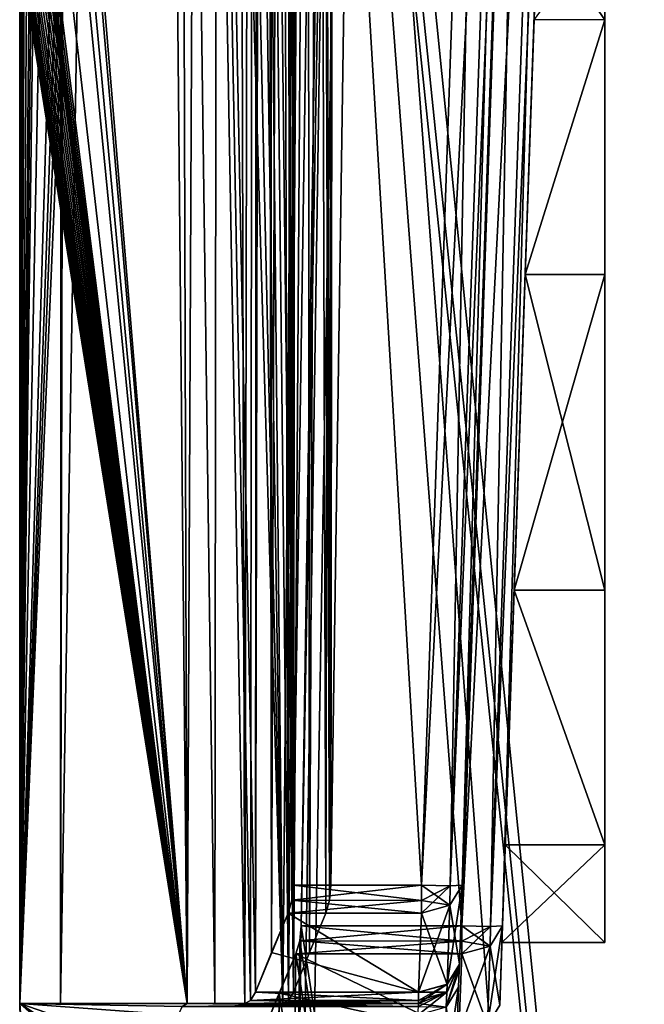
# Model space of a CAD drawing. Header units: millimetres. Extents: x -18.9 to 18.9, y -8.8 to 59.9.
# Tile 124 of 256: x -17.4 to -14.3, y 17.2 to 22. Entities that reach past the tile are written whole.
import ezdxf

# ---------------------------------------------------------------- set-up
doc = ezdxf.new("R2010")
doc.units = ezdxf.units.MM
doc.header["$LTSCALE"] = 52.148148
for name, color, linetype in [('1', 7, 'CONTINUOUS'), ('116', 7, 'CONTINUOUS'), ('117', 7, 'CONTINUOUS'), ('124', 7, 'CONTINUOUS'), ('125', 7, 'CONTINUOUS'), ('1295', 7, 'CONTINUOUS'), ('1300', 7, 'CONTINUOUS'), ('1301', 7, 'CONTINUOUS'), ('1332', 7, 'CONTINUOUS'), ('1334', 7, 'CONTINUOUS'), ('1335', 7, 'CONTINUOUS'), ('1349', 7, 'CONTINUOUS'), ('1350', 7, 'CONTINUOUS'), ('1516', 7, 'CONTINUOUS'), ('1517', 7, 'CONTINUOUS'), ('1521', 7, 'CONTINUOUS'), ('1522', 7, 'CONTINUOUS'), ('1540', 7, 'CONTINUOUS'), ('1541', 7, 'CONTINUOUS'), ('1550', 7, 'CONTINUOUS'), ('1559', 7, 'CONTINUOUS'), ('163', 7, 'CONTINUOUS'), ('164', 7, 'CONTINUOUS'), ('165', 7, 'CONTINUOUS'), ('166', 7, 'CONTINUOUS'), ('167', 7, 'CONTINUOUS'), ('169', 7, 'CONTINUOUS'), ('170', 7, 'CONTINUOUS'), ('171', 7, 'CONTINUOUS'), ('172', 7, 'CONTINUOUS'), ('173', 7, 'CONTINUOUS'), ('178', 7, 'CONTINUOUS'), ('179', 7, 'CONTINUOUS'), ('180', 7, 'CONTINUOUS'), ('181', 7, 'CONTINUOUS'), ('184', 7, 'CONTINUOUS'), ('185', 7, 'CONTINUOUS'), ('2502', 7, 'CONTINUOUS'), ('27', 7, 'CONTINUOUS'), ('274', 7, 'CONTINUOUS'), ('29', 7, 'CONTINUOUS'), ('31', 7, 'CONTINUOUS'), ('32', 7, 'CONTINUOUS'), ('37', 7, 'CONTINUOUS'), ('40', 7, 'CONTINUOUS'), ('831', 7, 'CONTINUOUS')]:
    doc.layers.add(name, color=color, linetype=linetype)

msp = doc.modelspace()

# ---------------------------------------------------------------- linework, layer by layer
at = {"layer": '1', "color": 7, "linetype": 'CONTINUOUS'}
for points in [[(-16.4003, 56.3031, -5.813), (-16.5793, 17.2, -5.2808), (-16.6965, 56.0375, -4.8977), (-16.4003, 56.3031, -5.813)], [(-16.443, 17.2, -5.6911), (-16.5793, 17.2, -5.2808), (-16.4003, 56.3031, -5.813), (-16.443, 17.2, -5.6911)], [(-16.2965, 17.2, -6.0979), (-16.443, 17.2, -5.6911), (-16.4003, 56.3031, -5.813), (-16.2965, 17.2, -6.0979)], [(-16.2226, 56.2872, -6.2918), (-16.2965, 17.2, -6.0979), (-16.4003, 56.3031, -5.813), (-16.2226, 56.2872, -6.2918)], [(-16.268, 17.2148, -6.1735), (-16.2965, 17.2, -6.0979), (-16.2226, 56.2872, -6.2918), (-16.268, 17.2148, -6.1735)], [(-16.2438, 17.2561, -6.2369), (-16.268, 17.2148, -6.1735), (-16.2226, 56.2872, -6.2918), (-16.2438, 17.2561, -6.2369)], [(-16.1651, 17.4504, -6.438), (-16.2438, 17.2561, -6.2369), (-16.2226, 56.2872, -6.2918), (-16.1651, 17.4504, -6.438)], [(-16.0312, 56.1695, -6.7646), (-16.1651, 17.4504, -6.438), (-16.2226, 56.2872, -6.2918), (-16.0312, 56.1695, -6.7646)], [(-16.084, 17.6436, -6.6381), (-16.1651, 17.4504, -6.438), (-16.0312, 56.1695, -6.7646), (-16.084, 17.6436, -6.6381)], [(-16.0657, 17.7069, -6.6822), (-16.084, 17.6436, -6.6381), (-16.0312, 56.1695, -6.7646), (-16.0657, 17.7069, -6.6822)], [(-16.0587, 17.7805, -6.699), (-16.0657, 17.7069, -6.6822), (-16.0312, 56.1695, -6.7646), (-16.0587, 17.7805, -6.699)], [(-15.9328, 26.207, -6.9933), (-16.0587, 17.7805, -6.699), (-16.0312, 56.1695, -6.7646), (-15.9328, 26.207, -6.9933)], [(-16.5793, 17.2, -5.2808), (-17.176, 22.4, -2.7829), (-16.6965, 56.0375, -4.8977), (-16.5793, 17.2, -5.2808)], [(-17.176, 24.4, 2.7829), (-16.5793, 17.2, 5.2808), (-16.9012, 50.9844, 4.1362), (-17.176, 24.4, 2.7829)], [(-16.268, 17.2148, 6.1735), (-16.2438, 17.2561, 6.2369), (-16.9012, 50.9844, 4.1362), (-16.268, 17.2148, 6.1735)], [(-16.9012, 50.9844, 4.1362), (-16.2438, 17.2561, 6.2369), (-16.1781, 49.715, 6.4055), (-16.9012, 50.9844, 4.1362)], [(-16.2965, 17.2, 6.0979), (-16.268, 17.2148, 6.1735), (-16.9012, 50.9844, 4.1362), (-16.2965, 17.2, 6.0979)], [(-16.443, 17.2, 5.6911), (-16.2965, 17.2, 6.0979), (-16.9012, 50.9844, 4.1362), (-16.443, 17.2, 5.6911)], [(-16.5793, 17.2, 5.2808), (-16.443, 17.2, 5.6911), (-16.9012, 50.9844, 4.1362), (-16.5793, 17.2, 5.2808)], [(-16.2438, 17.2561, 6.2369), (-16.1651, 17.4505, 6.4381), (-16.1781, 49.715, 6.4055), (-16.2438, 17.2561, 6.2369)], [(-16.0587, 17.7805, 6.699), (-15.9328, 26.207, 6.9933), (-16.1781, 49.715, 6.4055), (-16.0587, 17.7805, 6.699)], [(-16.0658, 17.7069, 6.6822), (-16.0587, 17.7805, 6.699), (-16.1781, 49.715, 6.4055), (-16.0658, 17.7069, 6.6822)], [(-16.084, 17.6436, 6.6381), (-16.0658, 17.7069, 6.6822), (-16.1781, 49.715, 6.4055), (-16.084, 17.6436, 6.6381)], [(-16.1651, 17.4505, 6.4381), (-16.084, 17.6436, 6.6381), (-16.1781, 49.715, 6.4055), (-16.1651, 17.4505, 6.4381)], [(-17.3523, 24.4, -1.2871), (-17.3523, 22.4, -1.2871), (-17.4, 17.2, 0), (-17.3523, 24.4, -1.2871)], [(-17.3742, 23.2089, -0.9468), (-17.3523, 24.4, -1.2871), (-17.4, 17.2, 0), (-17.3742, 23.2089, -0.9468)], [(-17.176, 24.4, 2.7829), (-17.176, 24.1759, 2.7829), (-16.5793, 17.2, 5.2808), (-17.176, 24.4, 2.7829)], [(-17.2642, 24.1759, 2.1695), (-17.2642, 22.4, 2.1695), (-16.5793, 17.2, 5.2808), (-17.2642, 24.1759, 2.1695)], [(-17.2228, 24.1759, 2.4766), (-17.2642, 24.1759, 2.1695), (-16.5793, 17.2, 5.2808), (-17.2228, 24.1759, 2.4766)], [(-17.176, 24.1759, 2.7829), (-17.2228, 24.1759, 2.4766), (-16.5793, 17.2, 5.2808), (-17.176, 24.1759, 2.7829)], [(-17.3645, 23.4, 1.1106), (-17.3648, 23.3, 1.1058), (-16.5793, 17.2, 5.2808), (-17.3645, 23.4, 1.1106)], [(-17.2956, 22.4, 1.9034), (-17.3645, 23.4, 1.1106), (-16.5793, 17.2, 5.2808), (-17.2956, 22.4, 1.9034)], [(-17.217, 23.2908, -2.5168), (-17.217, 22.4, -2.5168), (-17.4, 17.2, 0), (-17.217, 23.2908, -2.5168)], [(-17.2805, 23.2908, -2.0358), (-17.217, 23.2908, -2.5168), (-17.4, 17.2, 0), (-17.2805, 23.2908, -2.0358)], [(-17.3305, 22.4, -1.5532), (-17.2805, 23.2908, -2.0358), (-17.4, 17.2, 0), (-17.3305, 22.4, -1.5532)], [(-17.3648, 23.3, 1.1058), (-17.3656, 23.204, 1.094), (-16.5793, 17.2, 5.2808), (-17.3648, 23.3, 1.1058)], [(-17.3753, 23.1142, -0.9272), (-17.3742, 23.2089, -0.9468), (-17.4, 17.2, 0), (-17.3753, 23.1142, -0.9272)], [(-17.3656, 23.204, 1.094), (-17.3668, 23.1121, 1.0752), (-16.5793, 17.2, 5.2808), (-17.3656, 23.204, 1.094)], [(-17.3767, 23.0226, -0.8998), (-17.3753, 23.1142, -0.9272), (-17.4, 17.2, 0), (-17.3767, 23.0226, -0.8998)], [(-17.3668, 23.1121, 1.0752), (-17.3683, 23.0242, 1.0491), (-16.5793, 17.2, 5.2808), (-17.3668, 23.1121, 1.0752)], [(-17.3785, 22.9342, -0.8646), (-17.3767, 23.0226, -0.8998), (-17.4, 17.2, 0), (-17.3785, 22.9342, -0.8646)], [(-17.3683, 23.0242, 1.0491), (-17.3703, 22.9405, 1.016), (-16.5793, 17.2, 5.2808), (-17.3683, 23.0242, 1.0491)], [(-17.3802, 22.8638, -0.8297), (-17.3785, 22.9342, -0.8646), (-17.4, 17.2, 0), (-17.3802, 22.8638, -0.8297)], [(-17.3703, 22.9405, 1.016), (-17.3726, 22.861, 0.9765), (-16.5793, 17.2, 5.2808), (-17.3703, 22.9405, 1.016)], [(-17.3821, 22.796, -0.789), (-17.3802, 22.8638, -0.8297), (-17.4, 17.2, 0), (-17.3821, 22.796, -0.789)], [(-17.3726, 22.861, 0.9765), (-17.3751, 22.7854, 0.9303), (-16.5793, 17.2, 5.2808), (-17.3726, 22.861, 0.9765)], [(-17.3842, 22.7304, -0.7424), (-17.3821, 22.796, -0.789), (-17.4, 17.2, 0), (-17.3842, 22.7304, -0.7424)], [(-17.3751, 22.7854, 0.9303), (-17.3779, 22.7141, 0.8775), (-16.5793, 17.2, 5.2808), (-17.3751, 22.7854, 0.9303)], [(-17.3864, 22.6674, -0.6888), (-17.3842, 22.7304, -0.7424), (-17.4, 17.2, 0), (-17.3864, 22.6674, -0.6888)], [(-17.3779, 22.7141, 0.8775), (-17.3807, 22.6486, 0.8194), (-16.5793, 17.2, 5.2808), (-17.3779, 22.7141, 0.8775)], [(-17.3887, 22.6066, -0.6274), (-17.3864, 22.6674, -0.6888), (-17.4, 17.2, 0), (-17.3887, 22.6066, -0.6274)], [(-17.3807, 22.6486, 0.8194), (-17.3836, 22.5893, 0.756), (-16.5793, 17.2, 5.2808), (-17.3807, 22.6486, 0.8194)], [(-17.3911, 22.5493, -0.5573), (-17.3887, 22.6066, -0.6274), (-17.4, 17.2, 0), (-17.3911, 22.5493, -0.5573)], [(-17.3836, 22.5893, 0.756), (-17.3864, 22.5359, 0.6873), (-16.5793, 17.2, 5.2808), (-17.3836, 22.5893, 0.756)], [(-17.3931, 22.5034, -0.4893), (-17.3911, 22.5493, -0.5573), (-17.4, 17.2, 0), (-17.3931, 22.5034, -0.4893)], [(-17.3951, 22.4613, -0.4141), (-17.3931, 22.5034, -0.4893), (-17.4, 17.2, 0), (-17.3951, 22.4613, -0.4141)], [(-17.3892, 22.489, 0.6137), (-17.3918, 22.4486, 0.5356), (-16.5793, 17.2, 5.2808), (-17.3892, 22.489, 0.6137)], [(-17.3864, 22.5359, 0.6873), (-17.3892, 22.489, 0.6137), (-16.5793, 17.2, 5.2808), (-17.3864, 22.5359, 0.6873)], [(-17.3969, 22.425, -0.3308), (-17.3951, 22.4613, -0.4141), (-17.4, 17.2, 0), (-17.3969, 22.425, -0.3308)], [(-17.3918, 22.4486, 0.5356), (-17.3941, 22.4147, 0.4528), (-16.5793, 17.2, 5.2808), (-17.3918, 22.4486, 0.5356)], [(-17.3983, 22.3942, -0.2397), (-17.3969, 22.425, -0.3308), (-17.4, 17.2, 0), (-17.3983, 22.3942, -0.2397)], [(-17.197, 22.4, -2.6499), (-17.176, 22.4, -2.7829), (-17.4, 17.2, 0), (-17.197, 22.4, -2.6499)], [(-17.4, 17.2, 0), (-17.176, 22.4, -2.7829), (-16.5793, 17.2, -5.2808), (-17.4, 17.2, 0)], [(-17.217, 22.4, -2.5168), (-17.197, 22.4, -2.6499), (-17.4, 17.2, 0), (-17.217, 22.4, -2.5168)], [(-17.3419, 22.4, -1.4202), (-17.3305, 22.4, -1.5532), (-17.4, 17.2, 0), (-17.3419, 22.4, -1.4202)], [(-17.3523, 22.4, -1.2871), (-17.3419, 22.4, -1.4202), (-17.4, 17.2, 0), (-17.3523, 22.4, -1.2871)], [(-17.3994, 22.3718, -0.1418), (-17.3983, 22.3942, -0.2397), (-17.4, 17.2, 0), (-17.3994, 22.3718, -0.1418)], [(-17.3941, 22.4147, 0.4528), (-17.3962, 22.3881, 0.3652), (-16.5793, 17.2, 5.2808), (-17.3941, 22.4147, 0.4528)], [(-17.2804, 22.4, 2.0365), (-17.2956, 22.4, 1.9034), (-16.5793, 17.2, 5.2808), (-17.2804, 22.4, 2.0365)], [(-17.2642, 22.4, 2.1695), (-17.2804, 22.4, 2.0365), (-16.5793, 17.2, 5.2808), (-17.2642, 22.4, 2.1695)], [(-17.4, 22.358, -0.0372), (-17.3994, 22.3718, -0.1418), (-17.4, 17.2, 0), (-17.4, 22.358, -0.0372)], [(-17.3998, 22.3524, 0.0742), (-17.4, 22.358, -0.0372), (-17.4, 17.2, 0), (-17.3998, 22.3524, 0.0742)], [(-16.5793, 17.2, 5.2808), (-17.3998, 22.3524, 0.0742), (-17.4, 17.2, 0), (-16.5793, 17.2, 5.2808)], [(-17.3991, 22.3571, 0.176), (-17.3998, 22.3524, 0.0742), (-16.5793, 17.2, 5.2808), (-17.3991, 22.3571, 0.176)], [(-17.3979, 22.369, 0.273), (-17.3991, 22.3571, 0.176), (-16.5793, 17.2, 5.2808), (-17.3979, 22.369, 0.273)], [(-17.3962, 22.3881, 0.3652), (-17.3979, 22.369, 0.273), (-16.5793, 17.2, 5.2808), (-17.3962, 22.3881, 0.3652)]]:
    msp.add_3dface(points, dxfattribs=at)
at = {"layer": '116', "color": 7, "linetype": 'CONTINUOUS'}
for points in [[(-15.2439, 17.393, 6.0979), (-15.2304, 17.7805, 6.4991), (-15.2907, 17.6821, 6.5961), (-15.2439, 17.393, 6.0979)], [(-15.2907, 17.6821, 6.5961), (-15.4302, 17.6436, 6.6381), (-15.3045, 17.2944, 6.1952), (-15.2907, 17.6821, 6.5961)], [(-15.2439, 17.393, 6.0979), (-15.2907, 17.6821, 6.5961), (-15.3045, 17.2944, 6.1952), (-15.2439, 17.393, 6.0979)], [(-15.4302, 17.6436, 6.6381), (-15.4438, 17.2561, 6.2369), (-15.3045, 17.2944, 6.1952), (-15.4302, 17.6436, 6.6381)]]:
    msp.add_3dface(points, dxfattribs=at)
at = {"layer": '117', "color": 7, "linetype": 'CONTINUOUS'}
msp.add_3dface([(-15.2613, 16.8933, 4.6017), (-15.2478, 17.2808, 5.0029), (-15.3081, 17.1824, 5.1), (-15.2613, 16.8933, 4.6017)], dxfattribs=at)
at = {"layer": '124', "color": 7, "linetype": 'CONTINUOUS'}
for points in [[(-15.2478, 17.2808, -5.0029), (-15.2613, 16.8933, -4.6017), (-15.3216, 16.795, -4.6988), (-15.2478, 17.2808, -5.0029)], [(-15.3081, 17.1824, -5.1), (-15.2478, 17.2808, -5.0029), (-15.3216, 16.795, -4.6988), (-15.3081, 17.1824, -5.1)]]:
    msp.add_3dface(points, dxfattribs=at)
at = {"layer": '125', "color": 7, "linetype": 'CONTINUOUS'}
for points in [[(-15.2304, 17.7805, -6.4991), (-15.2439, 17.393, -6.0979), (-15.3042, 17.2946, -6.195), (-15.2304, 17.7805, -6.4991)], [(-15.291, 17.6818, -6.5964), (-15.2304, 17.7805, -6.4991), (-15.3042, 17.2946, -6.195), (-15.291, 17.6818, -6.5964)], [(-15.4438, 17.2561, -6.2369), (-15.4302, 17.6436, -6.6381), (-15.291, 17.6818, -6.5964), (-15.4438, 17.2561, -6.2369)], [(-15.4438, 17.2561, -6.2369), (-15.291, 17.6818, -6.5964), (-15.3042, 17.2946, -6.195), (-15.4438, 17.2561, -6.2369)]]:
    msp.add_3dface(points, dxfattribs=at)
at = {"layer": '1295', "color": 7, "linetype": 'CONTINUOUS'}
for points in [[(-16.3509, -6.3, -5.9501), (-15.7978, 26.4, -7.2931), (-13.3292, -6.3, -11.1841), (-16.3509, -6.3, -5.9501)], [(-15.7978, 26.4, -7.2931), (-16.3509, -6.3, -5.9501), (-15.8622, 26.3417, -7.152), (-15.7978, 26.4, -7.2931)], [(-12.7853, -3.5, 11.8024), (-15.7978, 26.4, 7.2931), (-15.8621, 26.3419, 7.1522), (-12.7853, -3.5, 11.8024)], [(-12.7853, -3.5, 11.8024), (-12.5018, 26.4, 12.1021), (-15.7978, 26.4, 7.2931), (-12.7853, -3.5, 11.8024)], [(-15.7978, 26.4, -7.2931), (-13.3069, 26.4, -11.2109), (-13.3292, -6.3, -11.1841), (-15.7978, 26.4, -7.2931)], [(-16.3509, -6.3, -5.9501), (-16.0196, 17.5805, -6.792), (-15.8622, 26.3417, -7.152), (-16.3509, -6.3, -5.9501)], [(-15.8885, 26.207, -7.0933), (-15.8622, 26.3417, -7.152), (-16.0196, 17.5805, -6.792), (-15.8885, 26.207, -7.0933)], [(-15.8885, 26.207, 7.0933), (-12.7853, -3.5, 11.8024), (-15.8621, 26.3419, 7.1522), (-15.8885, 26.207, 7.0933)], [(-16.0196, 17.5805, 6.792), (-12.7853, -3.5, 11.8024), (-15.8885, 26.207, 7.0933), (-16.0196, 17.5805, 6.792)], [(-16.0196, 17.5805, -6.792), (-16.3509, -6.3, -5.9501), (-16.0267, 17.5069, -6.7752), (-16.0196, 17.5805, -6.792)], [(-16.0267, 17.5069, 6.7752), (-12.7853, -3.5, 11.8024), (-16.0196, 17.5805, 6.792), (-16.0267, 17.5069, 6.7752)], [(-16.0267, 17.5069, -6.7752), (-16.3509, -6.3, -5.9501), (-16.0453, 17.4436, -6.7311), (-16.0267, 17.5069, -6.7752)], [(-16.0453, 17.4436, 6.7311), (-12.7853, -3.5, 11.8024), (-16.0267, 17.5069, 6.7752), (-16.0453, 17.4436, 6.7311)], [(-16.0453, 17.4436, -6.7311), (-16.3509, -6.3, -5.9501), (-16.1278, 17.2504, -6.5311), (-16.0453, 17.4436, -6.7311)], [(-16.1278, 17.2504, 6.5311), (-12.7853, -3.5, 11.8024), (-16.0453, 17.4436, 6.7311), (-16.1278, 17.2504, 6.5311)], [(-16.1278, 17.2504, -6.5311), (-16.3509, -6.3, -5.9501), (-16.2078, 17.0561, -6.3299), (-16.1278, 17.2504, -6.5311)], [(-16.2078, 17.0561, 6.3299), (-16.2053, -3.5, 6.3362), (-16.1278, 17.2504, 6.5311), (-16.2078, 17.0561, 6.3299)], [(-16.2053, -3.5, 6.3362), (-12.7853, -3.5, 11.8024), (-16.1278, 17.2504, 6.5311), (-16.2053, -3.5, 6.3362)]]:
    msp.add_3dface(points, dxfattribs=at)
at = {"layer": '1300', "color": 7, "linetype": 'CONTINUOUS'}
for points in [[(-14.5314, 22.0222, -4.6446), (-14.5314, 22.5, -3.175), (-14.8775, 22.0225, -4.6442), (-14.5314, 22.0222, -4.6446)], [(-14.9211, 20.7733, -5.5523), (-14.5314, 22.0222, -4.6446), (-14.8775, 22.0225, -4.6442), (-14.9211, 20.7733, -5.5523)], [(-14.5314, 20.7731, -5.5524), (-14.5314, 22.0222, -4.6446), (-14.9211, 20.7733, -5.5523), (-14.5314, 20.7731, -5.5524)], [(-14.9751, 19.2267, -5.5523), (-14.5314, 20.7731, -5.5524), (-14.9211, 20.7733, -5.5523), (-14.9751, 19.2267, -5.5523)], [(-14.5314, 19.2269, -5.5524), (-14.5314, 20.7731, -5.5524), (-14.9751, 19.2267, -5.5523), (-14.5314, 19.2269, -5.5524)], [(-15.0187, 17.9775, -4.6442), (-14.5314, 17.9778, -4.6446), (-14.9751, 19.2267, -5.5523), (-15.0187, 17.9775, -4.6442)], [(-14.5314, 17.9778, -4.6446), (-14.5314, 19.2269, -5.5524), (-14.9751, 19.2267, -5.5523), (-14.5314, 17.9778, -4.6446)], [(-14.5314, 17.5, -3.175), (-14.5314, 17.9778, -4.6446), (-15.0354, 17.5, -3.175), (-14.5314, 17.5, -3.175)], [(-15.0354, 17.5, -3.175), (-14.5314, 17.9778, -4.6446), (-15.0187, 17.9775, -4.6442), (-15.0354, 17.5, -3.175)]]:
    msp.add_3dface(points, dxfattribs=at)
at = {"layer": '1301', "color": 7, "linetype": 'CONTINUOUS'}
for points in [[(-14.8608, 22.5, -3.175), (-14.5314, 22.0222, -1.7054), (-14.8775, 22.0225, -1.7058), (-14.8608, 22.5, -3.175)], [(-14.8608, 22.5, -3.175), (-14.5314, 22.5, -3.175), (-14.5314, 22.0222, -1.7054), (-14.8608, 22.5, -3.175)], [(-14.8775, 22.0225, -1.7058), (-14.5314, 22.0222, -1.7054), (-14.9211, 20.7733, -0.7977), (-14.8775, 22.0225, -1.7058)], [(-14.5314, 22.0222, -1.7054), (-14.5314, 20.7731, -0.7976), (-14.9211, 20.7733, -0.7977), (-14.5314, 22.0222, -1.7054)], [(-14.9211, 20.7733, -0.7977), (-14.5314, 19.2269, -0.7976), (-14.9751, 19.2267, -0.7977), (-14.9211, 20.7733, -0.7977)], [(-14.5314, 20.7731, -0.7976), (-14.5314, 19.2269, -0.7976), (-14.9211, 20.7733, -0.7977), (-14.5314, 20.7731, -0.7976)], [(-14.9751, 19.2267, -0.7977), (-14.5314, 17.9778, -1.7054), (-15.0187, 17.9775, -1.7058), (-14.9751, 19.2267, -0.7977)], [(-14.5314, 19.2269, -0.7976), (-14.5314, 17.9778, -1.7054), (-14.9751, 19.2267, -0.7977), (-14.5314, 19.2269, -0.7976)], [(-14.5314, 17.5, -3.175), (-15.0354, 17.5, -3.175), (-15.0187, 17.9775, -1.7058), (-14.5314, 17.5, -3.175)], [(-14.5314, 17.9778, -1.7054), (-14.5314, 17.5, -3.175), (-15.0187, 17.9775, -1.7058), (-14.5314, 17.9778, -1.7054)]]:
    msp.add_3dface(points, dxfattribs=at)
at = {"layer": '1332', "color": 7, "linetype": 'CONTINUOUS'}
for points in [[(-15.0326, 17.5805, -6.5921), (-14.9211, 20.7733, -5.5523), (-14.7313, 26.207, -6.8934), (-15.0326, 17.5805, -6.5921)], [(-15.0187, 17.9775, -1.7058), (-15.0326, 17.5805, 6.5921), (-14.7313, 26.207, 6.8934), (-15.0187, 17.9775, -1.7058)], [(-14.9751, 19.2267, -0.7977), (-15.0187, 17.9775, -1.7058), (-14.7313, 26.207, 6.8934), (-14.9751, 19.2267, -0.7977)], [(-14.9211, 20.7733, -0.7977), (-14.9751, 19.2267, -0.7977), (-14.7313, 26.207, 6.8934), (-14.9211, 20.7733, -0.7977)], [(-14.9211, 20.7733, -5.5523), (-14.7595, 25.4, -2.7829), (-14.7313, 26.207, -6.8934), (-14.9211, 20.7733, -5.5523)], [(-14.8293, 23.4, 2.1695), (-14.9211, 20.7733, -0.7977), (-14.7313, 26.207, 6.8934), (-14.8293, 23.4, 2.1695)], [(-14.9211, 20.7733, -5.5523), (-14.8775, 22.0225, -4.6442), (-14.7595, 25.4, -2.7829), (-14.9211, 20.7733, -5.5523)], [(-14.8775, 22.0225, -1.7058), (-14.9211, 20.7733, -0.7977), (-14.8293, 23.4, 2.1695), (-14.8775, 22.0225, -1.7058)], [(-14.9751, 19.2267, -5.5523), (-14.9211, 20.7733, -5.5523), (-15.0326, 17.5805, -6.5921), (-14.9751, 19.2267, -5.5523)], [(-15.0187, 17.9775, -4.6442), (-14.9751, 19.2267, -5.5523), (-15.0326, 17.5805, -6.5921), (-15.0187, 17.9775, -4.6442)], [(-15.0354, 17.5, -3.175), (-15.0187, 17.9775, -4.6442), (-15.0326, 17.5805, -6.5921), (-15.0354, 17.5, -3.175)], [(-15.0187, 17.9775, -1.7058), (-15.0354, 17.5, -3.175), (-15.0326, 17.5805, 6.5921), (-15.0187, 17.9775, -1.7058)], [(-15.0326, 17.5805, 6.5921), (-15.0354, 17.5, -3.175), (-15.0461, 17.193, -6.1909), (-15.0326, 17.5805, 6.5921)], [(-15.0461, 17.193, -6.1909), (-15.0354, 17.5, -3.175), (-15.0326, 17.5805, -6.5921), (-15.0461, 17.193, -6.1909)], [(-15.0461, 17.193, 6.1909), (-15.0326, 17.5805, 6.5921), (-15.0461, 17.193, 5.3308), (-15.0461, 17.193, 6.1909)], [(-15.0461, 17.193, 5.3308), (-15.0326, 17.5805, 6.5921), (-15.0461, 17.193, -5.3308), (-15.0461, 17.193, 5.3308)], [(-15.0461, 17.193, -5.3308), (-15.0326, 17.5805, 6.5921), (-15.0461, 17.193, -6.1909), (-15.0461, 17.193, -5.3308)]]:
    msp.add_3dface(points, dxfattribs=at)
at = {"layer": '1334', "color": 7, "linetype": 'CONTINUOUS'}
for points in [[(-16.0196, 17.5805, 6.792), (-15.8885, 26.207, 7.0933), (-15.2324, 17.5805, 6.792), (-16.0196, 17.5805, 6.792)], [(-15.2324, 17.5805, 6.792), (-15.8885, 26.207, 7.0933), (-14.9312, 26.207, 7.0933), (-15.2324, 17.5805, 6.792)]]:
    msp.add_3dface(points, dxfattribs=at)
at = {"layer": '1335', "color": 7, "linetype": 'CONTINUOUS'}
for points in [[(-15.8885, 26.207, -7.0933), (-16.0196, 17.5805, -6.792), (-15.2324, 17.5805, -6.792), (-15.8885, 26.207, -7.0933)], [(-14.9312, 26.207, -7.0933), (-15.8885, 26.207, -7.0933), (-15.2324, 17.5805, -6.792), (-14.9312, 26.207, -7.0933)]]:
    msp.add_3dface(points, dxfattribs=at)
at = {"layer": '1349', "color": 7, "linetype": 'CONTINUOUS'}
for points in [[(-16.0453, 17.4436, -6.7311), (-16.1278, 17.2504, -6.5311), (-15.246, 17.0561, -6.3299), (-16.0453, 17.4436, -6.7311)], [(-15.2324, 17.4436, -6.7311), (-16.0453, 17.4436, -6.7311), (-15.246, 17.0561, -6.3299), (-15.2324, 17.4436, -6.7311)], [(-16.1278, 17.2504, -6.5311), (-16.2078, 17.0561, -6.3299), (-15.246, 17.0561, -6.3299), (-16.1278, 17.2504, -6.5311)]]:
    msp.add_3dface(points, dxfattribs=at)
at = {"layer": '1350', "color": 7, "linetype": 'CONTINUOUS'}
for points in [[(-16.2078, 17.0561, 6.3299), (-16.1278, 17.2504, 6.5311), (-16.0453, 17.4436, 6.7311), (-16.2078, 17.0561, 6.3299)], [(-16.2078, 17.0561, 6.3299), (-16.0453, 17.4436, 6.7311), (-15.246, 17.0561, 6.3299), (-16.2078, 17.0561, 6.3299)], [(-15.246, 17.0561, 6.3299), (-16.0453, 17.4436, 6.7311), (-15.2324, 17.4436, 6.7311), (-15.246, 17.0561, 6.3299)]]:
    msp.add_3dface(points, dxfattribs=at)
at = {"layer": '1516', "color": 7, "linetype": 'CONTINUOUS'}
for points in [[(-15.0461, 17.193, -6.1909), (-15.0326, 17.5805, -6.5921), (-15.0929, 17.4821, -6.6892), (-15.0461, 17.193, -6.1909)], [(-15.2324, 17.4436, -6.7311), (-15.1067, 17.0944, -6.2882), (-15.0929, 17.4821, -6.6892), (-15.2324, 17.4436, -6.7311)], [(-15.1067, 17.0944, -6.2882), (-15.0461, 17.193, -6.1909), (-15.0929, 17.4821, -6.6892), (-15.1067, 17.0944, -6.2882)], [(-15.2324, 17.4436, -6.7311), (-15.246, 17.0561, -6.3299), (-15.1067, 17.0944, -6.2882), (-15.2324, 17.4436, -6.7311)]]:
    msp.add_3dface(points, dxfattribs=at)
at = {"layer": '1517', "color": 7, "linetype": 'CONTINUOUS'}
for points in [[(-16.0196, 17.5805, -6.792), (-16.0267, 17.5069, -6.7752), (-15.2324, 17.5805, -6.792), (-16.0196, 17.5805, -6.792)], [(-15.2324, 17.5805, -6.792), (-16.0267, 17.5069, -6.7752), (-15.2324, 17.5059, -6.7748), (-15.2324, 17.5805, -6.792)], [(-16.0267, 17.5069, -6.7752), (-16.0453, 17.4436, -6.7311), (-15.2324, 17.5059, -6.7748), (-16.0267, 17.5069, -6.7752)], [(-16.0453, 17.4436, -6.7311), (-15.2324, 17.4436, -6.7311), (-15.2324, 17.5059, -6.7748), (-16.0453, 17.4436, -6.7311)]]:
    msp.add_3dface(points, dxfattribs=at)
at = {"layer": '1521', "color": 7, "linetype": 'CONTINUOUS'}
for points in [[(-16.0267, 17.5069, 6.7752), (-16.0196, 17.5805, 6.792), (-15.2324, 17.5061, 6.7748), (-16.0267, 17.5069, 6.7752)], [(-16.0196, 17.5805, 6.792), (-15.2324, 17.5805, 6.792), (-15.2324, 17.5061, 6.7748), (-16.0196, 17.5805, 6.792)], [(-16.0453, 17.4436, 6.7311), (-16.0267, 17.5069, 6.7752), (-15.2324, 17.4436, 6.7311), (-16.0453, 17.4436, 6.7311)], [(-15.2324, 17.4436, 6.7311), (-16.0267, 17.5069, 6.7752), (-15.2324, 17.5061, 6.7748), (-15.2324, 17.4436, 6.7311)]]:
    msp.add_3dface(points, dxfattribs=at)
at = {"layer": '1522', "color": 7, "linetype": 'CONTINUOUS'}
for points in [[(-15.0326, 17.5805, 6.5921), (-15.0461, 17.193, 6.1909), (-15.1064, 17.0946, 6.288), (-15.0326, 17.5805, 6.5921)], [(-15.0326, 17.5805, 6.5921), (-15.1064, 17.0946, 6.288), (-15.0932, 17.4818, 6.6894), (-15.0326, 17.5805, 6.5921)], [(-15.246, 17.0561, 6.3299), (-15.2324, 17.4436, 6.7311), (-15.0932, 17.4818, 6.6894), (-15.246, 17.0561, 6.3299)], [(-15.1064, 17.0946, 6.288), (-15.246, 17.0561, 6.3299), (-15.0932, 17.4818, 6.6894), (-15.1064, 17.0946, 6.288)]]:
    msp.add_3dface(points, dxfattribs=at)
at = {"layer": '1540', "color": 7, "linetype": 'CONTINUOUS'}
for points in [[(-14.9312, 26.207, -7.0933), (-15.2324, 17.5805, -6.792), (-15.0906, 17.5776, -6.7328), (-14.9312, 26.207, -7.0933)], [(-14.7898, 26.2099, -7.0348), (-14.9312, 26.207, -7.0933), (-15.0906, 17.5776, -6.7328), (-14.7898, 26.2099, -7.0348)], [(-15.0326, 17.5805, -6.5921), (-14.7898, 26.2099, -7.0348), (-15.0906, 17.5776, -6.7328), (-15.0326, 17.5805, -6.5921)], [(-15.0326, 17.5805, -6.5921), (-14.7313, 26.207, -6.8934), (-14.7898, 26.2099, -7.0348), (-15.0326, 17.5805, -6.5921)]]:
    msp.add_3dface(points, dxfattribs=at)
at = {"layer": '1541', "color": 7, "linetype": 'CONTINUOUS'}
for points in [[(-15.2324, 17.5805, 6.792), (-14.9312, 26.207, 7.0933), (-14.7898, 26.2099, 7.0348), (-15.2324, 17.5805, 6.792)], [(-15.2324, 17.5805, 6.792), (-14.7898, 26.2099, 7.0348), (-15.0916, 17.5776, 6.7337), (-15.2324, 17.5805, 6.792)], [(-14.7898, 26.2099, 7.0348), (-14.7313, 26.207, 6.8934), (-15.0916, 17.5776, 6.7337), (-14.7898, 26.2099, 7.0348)], [(-14.7313, 26.207, 6.8934), (-15.0326, 17.5805, 6.5921), (-15.0916, 17.5776, 6.7337), (-14.7313, 26.207, 6.8934)]]:
    msp.add_3dface(points, dxfattribs=at)
at = {"layer": '1550', "color": 7, "linetype": 'CONTINUOUS'}
for points in [[(-15.0906, 17.5776, -6.7328), (-15.2324, 17.5805, -6.792), (-15.0929, 17.4821, -6.6892), (-15.0906, 17.5776, -6.7328)], [(-15.2324, 17.5805, -6.792), (-15.2324, 17.5059, -6.7748), (-15.0929, 17.4821, -6.6892), (-15.2324, 17.5805, -6.792)], [(-15.0326, 17.5805, -6.5921), (-15.0906, 17.5776, -6.7328), (-15.0929, 17.4821, -6.6892), (-15.0326, 17.5805, -6.5921)], [(-15.2324, 17.5059, -6.7748), (-15.2324, 17.4436, -6.7311), (-15.0929, 17.4821, -6.6892), (-15.2324, 17.5059, -6.7748)]]:
    msp.add_3dface(points, dxfattribs=at)
at = {"layer": '1559', "color": 7, "linetype": 'CONTINUOUS'}
for points in [[(-15.2324, 17.5805, 6.792), (-15.0916, 17.5776, 6.7337), (-15.2324, 17.5061, 6.7748), (-15.2324, 17.5805, 6.792)], [(-15.0916, 17.5776, 6.7337), (-15.2324, 17.4436, 6.7311), (-15.2324, 17.5061, 6.7748), (-15.0916, 17.5776, 6.7337)], [(-15.2324, 17.4436, 6.7311), (-15.0916, 17.5776, 6.7337), (-15.0932, 17.4818, 6.6894), (-15.2324, 17.4436, 6.7311)], [(-15.0916, 17.5776, 6.7337), (-15.0326, 17.5805, 6.5921), (-15.0932, 17.4818, 6.6894), (-15.0916, 17.5776, 6.7337)]]:
    msp.add_3dface(points, dxfattribs=at)
at = {"layer": '163', "color": 7, "linetype": 'CONTINUOUS'}
for points in [[(-15.136, 26.207, 6.9933), (-15.4302, 17.7805, 6.699), (-15.2884, 17.7776, 6.6397), (-15.136, 26.207, 6.9933)], [(-15.2884, 17.7776, 6.6397), (-15.2304, 17.7805, 6.4991), (-14.9945, 26.2099, 6.9348), (-15.2884, 17.7776, 6.6397)], [(-15.136, 26.207, 6.9933), (-15.2884, 17.7776, 6.6397), (-14.9945, 26.2099, 6.9348), (-15.136, 26.207, 6.9933)], [(-15.2304, 17.7805, 6.4991), (-14.9361, 26.207, 6.7934), (-14.9945, 26.2099, 6.9348), (-15.2304, 17.7805, 6.4991)]]:
    msp.add_3dface(points, dxfattribs=at)
at = {"layer": '164', "color": 7, "linetype": 'CONTINUOUS'}
for points in [[(-15.2439, 17.393, 5.2808), (-15.2439, 17.393, 6.0979), (-15.3052, 17.2558, 6.0979), (-15.2439, 17.393, 5.2808)], [(-15.3048, 17.2561, 5.2808), (-15.2439, 17.393, 5.2808), (-15.3052, 17.2558, 6.0979), (-15.3048, 17.2561, 5.2808)], [(-15.4438, 17.2, 6.0979), (-15.4438, 17.2, 5.2808), (-15.3048, 17.2561, 5.2808), (-15.4438, 17.2, 6.0979)], [(-15.4438, 17.2, 6.0979), (-15.3048, 17.2561, 5.2808), (-15.3052, 17.2558, 6.0979), (-15.4438, 17.2, 6.0979)]]:
    msp.add_3dface(points, dxfattribs=at)
at = {"layer": '165', "color": 7, "linetype": 'CONTINUOUS'}
for points in [[(-15.4438, 17.2, 5.2808), (-16.5793, 17.2, 5.2808), (-16.6028, 17.1852, 5.2053), (-15.4438, 17.2, 5.2808)], [(-15.4438, 17.2, 5.2808), (-16.6028, 17.1852, 5.2053), (-15.4448, 17.1854, 5.2059), (-15.4438, 17.2, 5.2808)]]:
    msp.add_3dface(points, dxfattribs=at)
at = {"layer": '166', "color": 7, "linetype": 'CONTINUOUS'}
for points in [[(-16.2438, 17.2561, 6.2369), (-16.268, 17.2148, 6.1735), (-15.4438, 17.2561, 6.2369), (-16.2438, 17.2561, 6.2369)], [(-15.4438, 17.2561, 6.2369), (-16.268, 17.2148, 6.1735), (-15.4438, 17.2146, 6.1728), (-15.4438, 17.2561, 6.2369)], [(-16.268, 17.2148, 6.1735), (-16.2965, 17.2, 6.0979), (-15.4438, 17.2146, 6.1728), (-16.268, 17.2148, 6.1735)], [(-16.2965, 17.2, 6.0979), (-15.4438, 17.2, 6.0979), (-15.4438, 17.2146, 6.1728), (-16.2965, 17.2, 6.0979)]]:
    msp.add_3dface(points, dxfattribs=at)
at = {"layer": '167', "color": 7, "linetype": 'CONTINUOUS'}
for points in [[(-16.0587, 17.7805, 6.699), (-16.0658, 17.7069, 6.6822), (-15.4302, 17.7805, 6.699), (-16.0587, 17.7805, 6.699)], [(-15.4302, 17.7805, 6.699), (-16.0658, 17.7069, 6.6822), (-15.4302, 17.7059, 6.6817), (-15.4302, 17.7805, 6.699)], [(-16.0658, 17.7069, 6.6822), (-16.084, 17.6436, 6.6381), (-15.4302, 17.7059, 6.6817), (-16.0658, 17.7069, 6.6822)], [(-16.084, 17.6436, 6.6381), (-15.4302, 17.6436, 6.6381), (-15.4302, 17.7059, 6.6817), (-16.084, 17.6436, 6.6381)]]:
    msp.add_3dface(points, dxfattribs=at)
at = {"layer": '169', "color": 7, "linetype": 'CONTINUOUS'}
for points in [[(-15.4302, 17.7805, -6.699), (-15.136, 26.207, -6.9933), (-14.9945, 26.2099, -6.9348), (-15.4302, 17.7805, -6.699)], [(-15.4302, 17.7805, -6.699), (-14.9945, 26.2099, -6.9348), (-15.2893, 17.7776, -6.6407), (-15.4302, 17.7805, -6.699)], [(-14.9945, 26.2099, -6.9348), (-14.9361, 26.207, -6.7934), (-15.2893, 17.7776, -6.6407), (-14.9945, 26.2099, -6.9348)], [(-14.9361, 26.207, -6.7934), (-15.2304, 17.7805, -6.4991), (-15.2893, 17.7776, -6.6407), (-14.9361, 26.207, -6.7934)]]:
    msp.add_3dface(points, dxfattribs=at)
at = {"layer": '170', "color": 7, "linetype": 'CONTINUOUS'}
for points in [[(-16.0657, 17.7069, -6.6822), (-16.0587, 17.7805, -6.699), (-15.4302, 17.7061, -6.6818), (-16.0657, 17.7069, -6.6822)], [(-16.0587, 17.7805, -6.699), (-15.4302, 17.7805, -6.699), (-15.4302, 17.7061, -6.6818), (-16.0587, 17.7805, -6.699)], [(-16.084, 17.6436, -6.6381), (-16.0657, 17.7069, -6.6822), (-15.4302, 17.6436, -6.6381), (-16.084, 17.6436, -6.6381)], [(-15.4302, 17.6436, -6.6381), (-16.0657, 17.7069, -6.6822), (-15.4302, 17.7061, -6.6818), (-15.4302, 17.6436, -6.6381)]]:
    msp.add_3dface(points, dxfattribs=at)
at = {"layer": '171', "color": 7, "linetype": 'CONTINUOUS'}
for points in [[(-16.6028, 17.1852, -5.2053), (-16.5793, 17.2, -5.2808), (-15.4448, 17.1854, -5.2058), (-16.6028, 17.1852, -5.2053)], [(-16.5793, 17.2, -5.2808), (-15.4438, 17.2, -5.2808), (-15.4448, 17.1854, -5.2058), (-16.5793, 17.2, -5.2808)]]:
    msp.add_3dface(points, dxfattribs=at)
at = {"layer": '172', "color": 7, "linetype": 'CONTINUOUS'}
for points in [[(-15.2439, 17.393, -6.0979), (-15.2439, 17.393, -5.2808), (-15.3048, 17.2561, -5.2808), (-15.2439, 17.393, -6.0979)], [(-15.2439, 17.393, -6.0979), (-15.3048, 17.2561, -5.2808), (-15.3042, 17.2567, -6.0979), (-15.2439, 17.393, -6.0979)], [(-15.4438, 17.2, -5.2808), (-15.4438, 17.2, -6.0979), (-15.3042, 17.2567, -6.0979), (-15.4438, 17.2, -5.2808)], [(-15.3048, 17.2561, -5.2808), (-15.4438, 17.2, -5.2808), (-15.3042, 17.2567, -6.0979), (-15.3048, 17.2561, -5.2808)]]:
    msp.add_3dface(points, dxfattribs=at)
at = {"layer": '173', "color": 7, "linetype": 'CONTINUOUS'}
for points in [[(-16.268, 17.2148, -6.1735), (-16.2438, 17.2561, -6.2369), (-15.4438, 17.2146, -6.173), (-16.268, 17.2148, -6.1735)], [(-16.2438, 17.2561, -6.2369), (-15.4438, 17.2561, -6.2369), (-15.4438, 17.2146, -6.173), (-16.2438, 17.2561, -6.2369)], [(-16.2965, 17.2, -6.0979), (-16.268, 17.2148, -6.1735), (-15.4438, 17.2, -6.0979), (-16.2965, 17.2, -6.0979)], [(-15.4438, 17.2, -6.0979), (-16.268, 17.2148, -6.1735), (-15.4438, 17.2146, -6.173), (-15.4438, 17.2, -6.0979)]]:
    msp.add_3dface(points, dxfattribs=at)
at = {"layer": '178', "color": 7, "linetype": 'CONTINUOUS'}
for points in [[(-15.4302, 17.7805, -6.699), (-15.2893, 17.7776, -6.6407), (-15.4302, 17.7061, -6.6818), (-15.4302, 17.7805, -6.699)], [(-15.291, 17.6818, -6.5964), (-15.4302, 17.6436, -6.6381), (-15.2893, 17.7776, -6.6407), (-15.291, 17.6818, -6.5964)], [(-15.2893, 17.7776, -6.6407), (-15.4302, 17.6436, -6.6381), (-15.4302, 17.7061, -6.6818), (-15.2893, 17.7776, -6.6407)], [(-15.2304, 17.7805, -6.4991), (-15.291, 17.6818, -6.5964), (-15.2893, 17.7776, -6.6407), (-15.2304, 17.7805, -6.4991)]]:
    msp.add_3dface(points, dxfattribs=at)
at = {"layer": '179', "color": 7, "linetype": 'CONTINUOUS'}
for points in [[(-15.4302, 17.7805, 6.699), (-15.2907, 17.6821, 6.5961), (-15.2884, 17.7776, 6.6397), (-15.4302, 17.7805, 6.699)], [(-15.2907, 17.6821, 6.5961), (-15.4302, 17.7805, 6.699), (-15.4302, 17.7059, 6.6817), (-15.2907, 17.6821, 6.5961)], [(-15.2907, 17.6821, 6.5961), (-15.2304, 17.7805, 6.4991), (-15.2884, 17.7776, 6.6397), (-15.2907, 17.6821, 6.5961)], [(-15.4302, 17.6436, 6.6381), (-15.2907, 17.6821, 6.5961), (-15.4302, 17.7059, 6.6817), (-15.4302, 17.6436, 6.6381)]]:
    msp.add_3dface(points, dxfattribs=at)
at = {"layer": '180', "color": 7, "linetype": 'CONTINUOUS'}
for points in [[(-15.2449, 17.3638, 5.131), (-15.2439, 17.393, 5.2808), (-15.3081, 17.1824, 5.1), (-15.2449, 17.3638, 5.131)], [(-15.3081, 17.1824, 5.1), (-15.2439, 17.393, 5.2808), (-15.3048, 17.2561, 5.2808), (-15.3081, 17.1824, 5.1)], [(-15.2478, 17.2808, 5.0029), (-15.2449, 17.3638, 5.131), (-15.3081, 17.1824, 5.1), (-15.2478, 17.2808, 5.0029)], [(-15.4438, 17.2, 5.2808), (-15.3081, 17.1824, 5.1), (-15.3048, 17.2561, 5.2808), (-15.4438, 17.2, 5.2808)], [(-15.3081, 17.1824, 5.1), (-15.4438, 17.2, 5.2808), (-15.4448, 17.1854, 5.2059), (-15.3081, 17.1824, 5.1)]]:
    msp.add_3dface(points, dxfattribs=at)
at = {"layer": '181', "color": 7, "linetype": 'CONTINUOUS'}
for points in [[(-15.2439, 17.393, -5.2808), (-15.2449, 17.3638, -5.1309), (-15.3081, 17.1824, -5.1), (-15.2439, 17.393, -5.2808)], [(-15.2439, 17.393, -5.2808), (-15.3081, 17.1824, -5.1), (-15.3048, 17.2561, -5.2808), (-15.2439, 17.393, -5.2808)], [(-15.2449, 17.3638, -5.1309), (-15.2478, 17.2808, -5.0029), (-15.3081, 17.1824, -5.1), (-15.2449, 17.3638, -5.1309)], [(-15.3081, 17.1824, -5.1), (-15.4477, 17.1439, -5.1419), (-15.3048, 17.2561, -5.2808), (-15.3081, 17.1824, -5.1)], [(-15.4477, 17.1439, -5.1419), (-15.4448, 17.1854, -5.2058), (-15.3048, 17.2561, -5.2808), (-15.4477, 17.1439, -5.1419)], [(-15.4448, 17.1854, -5.2058), (-15.4438, 17.2, -5.2808), (-15.3048, 17.2561, -5.2808), (-15.4448, 17.1854, -5.2058)]]:
    msp.add_3dface(points, dxfattribs=at)
at = {"layer": '184', "color": 7, "linetype": 'CONTINUOUS'}
for points in [[(-15.2439, 17.393, 6.0979), (-15.3045, 17.2944, 6.1952), (-15.3052, 17.2558, 6.0979), (-15.2439, 17.393, 6.0979)], [(-15.3045, 17.2944, 6.1952), (-15.4438, 17.2561, 6.2369), (-15.3052, 17.2558, 6.0979), (-15.3045, 17.2944, 6.1952)], [(-15.3052, 17.2558, 6.0979), (-15.4438, 17.2561, 6.2369), (-15.4438, 17.2146, 6.1728), (-15.3052, 17.2558, 6.0979)], [(-15.4438, 17.2, 6.0979), (-15.3052, 17.2558, 6.0979), (-15.4438, 17.2146, 6.1728), (-15.4438, 17.2, 6.0979)]]:
    msp.add_3dface(points, dxfattribs=at)
at = {"layer": '185', "color": 7, "linetype": 'CONTINUOUS'}
for points in [[(-15.3042, 17.2946, -6.195), (-15.2439, 17.393, -6.0979), (-15.3042, 17.2567, -6.0979), (-15.3042, 17.2946, -6.195)], [(-15.4438, 17.2, -6.0979), (-15.3042, 17.2946, -6.195), (-15.3042, 17.2567, -6.0979), (-15.4438, 17.2, -6.0979)], [(-15.3042, 17.2946, -6.195), (-15.4438, 17.2, -6.0979), (-15.4438, 17.2146, -6.173), (-15.3042, 17.2946, -6.195)], [(-15.4438, 17.2561, -6.2369), (-15.3042, 17.2946, -6.195), (-15.4438, 17.2146, -6.173), (-15.4438, 17.2561, -6.2369)]]:
    msp.add_3dface(points, dxfattribs=at)
at = {"layer": '2502', "color": 7, "linetype": 'CONTINUOUS'}
for points in [[(-14.5314, 22.5, -3.175), (-14.5314, 22.0222, -4.6446), (-14.5314, 17.5, -3.175), (-14.5314, 22.5, -3.175)], [(-14.5314, 22.5, -3.175), (-14.5314, 17.5, -3.175), (-14.5314, 17.9778, -1.7054), (-14.5314, 22.5, -3.175)], [(-14.5314, 22.5, -3.175), (-14.5314, 17.9778, -1.7054), (-14.5314, 22.0222, -1.7054), (-14.5314, 22.5, -3.175)], [(-14.5314, 22.0222, -4.6446), (-14.5314, 20.7731, -5.5524), (-14.5314, 17.9778, -4.6446), (-14.5314, 22.0222, -4.6446)], [(-14.5314, 22.0222, -4.6446), (-14.5314, 17.9778, -4.6446), (-14.5314, 17.5, -3.175), (-14.5314, 22.0222, -4.6446)], [(-14.5314, 17.9778, -1.7054), (-14.5314, 19.2269, -0.7976), (-14.5314, 22.0222, -1.7054), (-14.5314, 17.9778, -1.7054)], [(-14.5314, 19.2269, -0.7976), (-14.5314, 20.7731, -0.7976), (-14.5314, 22.0222, -1.7054), (-14.5314, 19.2269, -0.7976)], [(-14.5314, 20.7731, -5.5524), (-14.5314, 19.2269, -5.5524), (-14.5314, 17.9778, -4.6446), (-14.5314, 20.7731, -5.5524)]]:
    msp.add_3dface(points, dxfattribs=at)
at = {"layer": '27', "color": 7, "linetype": 'CONTINUOUS'}
for points in [[(-14.9361, 26.207, -6.7934), (-14.9361, 26.207, 0), (-15.2304, 17.7805, 6.4991), (-14.9361, 26.207, -6.7934)], [(-15.2304, 17.7805, 6.4991), (-14.9361, 26.207, 0), (-14.9361, 26.207, 6.7934), (-15.2304, 17.7805, 6.4991)], [(-15.2304, 17.7805, -6.4991), (-14.9361, 26.207, -6.7934), (-15.2304, 17.7805, 6.4991), (-15.2304, 17.7805, -6.4991)], [(-15.2439, 17.393, -6.0979), (-15.2304, 17.7805, -6.4991), (-15.2439, 17.393, -5.2808), (-15.2439, 17.393, -6.0979)], [(-15.2439, 17.393, -5.2808), (-15.2304, 17.7805, -6.4991), (-15.2439, 17.393, 5.2808), (-15.2439, 17.393, -5.2808)], [(-15.2439, 17.393, 5.2808), (-15.2304, 17.7805, -6.4991), (-15.2439, 17.393, 6.0979), (-15.2439, 17.393, 5.2808)], [(-15.2439, 17.393, 6.0979), (-15.2304, 17.7805, -6.4991), (-15.2304, 17.7805, 6.4991), (-15.2439, 17.393, 6.0979)], [(-15.2449, 17.3638, -5.1309), (-15.2439, 17.393, -5.2808), (-15.2449, 17.3638, 5.131), (-15.2449, 17.3638, -5.1309)], [(-15.2449, 17.3638, 5.131), (-15.2439, 17.393, -5.2808), (-15.2439, 17.393, 5.2808), (-15.2449, 17.3638, 5.131)], [(-15.2478, 17.2808, -5.0029), (-15.2449, 17.3638, -5.1309), (-15.2478, 17.2808, 5.0029), (-15.2478, 17.2808, -5.0029)], [(-15.2478, 17.2808, 5.0029), (-15.2449, 17.3638, -5.1309), (-15.2449, 17.3638, 5.131), (-15.2478, 17.2808, 5.0029)], [(-15.2613, 16.8933, -4.6017), (-15.2478, 17.2808, -5.0029), (-15.2613, 16.8933, 4.6017), (-15.2613, 16.8933, -4.6017)], [(-15.2613, 16.8933, 4.6017), (-15.2478, 17.2808, -5.0029), (-15.2478, 17.2808, 5.0029), (-15.2613, 16.8933, 4.6017)]]:
    msp.add_3dface(points, dxfattribs=at)
at = {"layer": '274', "color": 7, "linetype": 'CONTINUOUS'}
for points in [[(-16.5793, 17.2, 5.2808), (-17.4, 17.2, 0), (-16.6028, 17.1852, 5.2053), (-16.5793, 17.2, 5.2808)], [(-17.4, 17.2, 0), (-16.5793, 17.2, -5.2808), (-16.6028, 17.1852, -5.2053), (-17.4, 17.2, 0)], [(-17.4, 17.2, 0), (-16.745, 16.6195, 4.6797), (-16.742, 16.6935, 4.6967), (-17.4, 17.2, 0)], [(-16.745, 16.6195, 4.6797), (-17.4, 17.2, 0), (-17.283, 15.5664, 1.6578), (-16.745, 16.6195, 4.6797)], [(-17.4, 17.2, 0), (-16.7311, 16.7564, 4.7407), (-16.6775, 16.9506, 4.9418), (-17.4, 17.2, 0)], [(-16.7311, 16.7564, 4.7407), (-17.4, 17.2, 0), (-16.742, 16.6935, 4.6967), (-16.7311, 16.7564, 4.7407)], [(-17.4, 17.2, 0), (-16.6775, 16.9506, 4.9418), (-16.6216, 17.1439, 5.1419), (-17.4, 17.2, 0)], [(-17.4, 17.2, 0), (-16.6216, 17.1439, 5.1419), (-16.6028, 17.1852, 5.2053), (-17.4, 17.2, 0)], [(-17.4, 17.2, 0), (-16.6028, 17.1852, -5.2053), (-17.3641, 15.6454), (-17.4, 17.2, 0)], [(-17.283, 15.5664, 1.6578), (-17.4, 17.2, 0), (-17.3063, 15.6454, 1.4163), (-17.283, 15.5664, 1.6578)], [(-17.3063, 15.6454, 1.4163), (-17.4, 17.2, 0), (-17.3641, 15.6454), (-17.3063, 15.6454, 1.4163)]]:
    msp.add_3dface(points, dxfattribs=at)
at = {"layer": '29', "color": 7, "linetype": 'CONTINUOUS'}
for points in [[(-16.443, 17.2, 5.6911), (-16.5793, 17.2, 5.2808), (-15.4438, 17.2, 5.2808), (-16.443, 17.2, 5.6911)], [(-16.5793, 17.2, -5.2808), (-16.443, 17.2, -5.6911), (-16.2965, 17.2, -6.0979), (-16.5793, 17.2, -5.2808)], [(-16.5793, 17.2, -5.2808), (-16.2965, 17.2, -6.0979), (-15.4438, 17.2, -6.0979), (-16.5793, 17.2, -5.2808)], [(-15.4438, 17.2, -5.2808), (-16.5793, 17.2, -5.2808), (-15.4438, 17.2, -6.0979), (-15.4438, 17.2, -5.2808)], [(-16.2965, 17.2, 6.0979), (-16.443, 17.2, 5.6911), (-15.4438, 17.2, 5.2808), (-16.2965, 17.2, 6.0979)], [(-16.2965, 17.2, 6.0979), (-15.4438, 17.2, 5.2808), (-15.4438, 17.2, 6.0979), (-16.2965, 17.2, 6.0979)]]:
    msp.add_3dface(points, dxfattribs=at)
at = {"layer": '31', "color": 7, "linetype": 'CONTINUOUS'}
for points in [[(-16.0587, 17.7805, -6.699), (-15.9328, 26.207, -6.9933), (-15.4302, 17.7805, -6.699), (-16.0587, 17.7805, -6.699)], [(-15.4302, 17.7805, -6.699), (-15.9328, 26.207, -6.9933), (-15.136, 26.207, -6.9933), (-15.4302, 17.7805, -6.699)]]:
    msp.add_3dface(points, dxfattribs=at)
at = {"layer": '32', "color": 7, "linetype": 'CONTINUOUS'}
for points in [[(-15.9328, 26.207, 6.9933), (-16.0587, 17.7805, 6.699), (-15.4302, 17.7805, 6.699), (-15.9328, 26.207, 6.9933)], [(-15.136, 26.207, 6.9933), (-15.9328, 26.207, 6.9933), (-15.4302, 17.7805, 6.699), (-15.136, 26.207, 6.9933)]]:
    msp.add_3dface(points, dxfattribs=at)
at = {"layer": '37', "color": 7, "linetype": 'CONTINUOUS'}
for points in [[(-16.084, 17.6436, 6.6381), (-16.1651, 17.4505, 6.4381), (-15.4438, 17.2561, 6.2369), (-16.084, 17.6436, 6.6381)], [(-15.4302, 17.6436, 6.6381), (-16.084, 17.6436, 6.6381), (-15.4438, 17.2561, 6.2369), (-15.4302, 17.6436, 6.6381)], [(-16.1651, 17.4505, 6.4381), (-16.2438, 17.2561, 6.2369), (-15.4438, 17.2561, 6.2369), (-16.1651, 17.4505, 6.4381)]]:
    msp.add_3dface(points, dxfattribs=at)
at = {"layer": '40', "color": 7, "linetype": 'CONTINUOUS'}
for points in [[(-16.2438, 17.2561, -6.2369), (-16.1651, 17.4504, -6.438), (-16.084, 17.6436, -6.6381), (-16.2438, 17.2561, -6.2369)], [(-16.2438, 17.2561, -6.2369), (-16.084, 17.6436, -6.6381), (-15.4438, 17.2561, -6.2369), (-16.2438, 17.2561, -6.2369)], [(-15.4438, 17.2561, -6.2369), (-16.084, 17.6436, -6.6381), (-15.4302, 17.6436, -6.6381), (-15.4438, 17.2561, -6.2369)]]:
    msp.add_3dface(points, dxfattribs=at)
at = {"layer": '831', "color": 7, "linetype": 'CONTINUOUS'}
for points in [[(-16.5047, 56.0372, -4.841), (-16.0571, 17.2561, -6.1652), (-16.0168, 56.2798, -6.2691), (-16.5047, 56.0372, -4.841)], [(-16.0571, 17.2561, -6.1652), (-15.9793, 17.4506, -6.3642), (-16.0168, 56.2798, -6.2691), (-16.0571, 17.2561, -6.1652)], [(-15.8742, 17.7805, -6.622), (-15.7497, 26.207, -6.9129), (-16.0168, 56.2798, -6.2691), (-15.8742, 17.7805, -6.622)], [(-15.8811, 17.7068, -6.6054), (-15.8742, 17.7805, -6.622), (-16.0168, 56.2798, -6.2691), (-15.8811, 17.7068, -6.6054)], [(-15.8992, 17.6436, -6.5618), (-15.8811, 17.7068, -6.6054), (-16.0168, 56.2798, -6.2691), (-15.8992, 17.6436, -6.5618)], [(-15.9793, 17.4506, -6.3642), (-15.8992, 17.6436, -6.5618), (-16.0168, 56.2798, -6.2691), (-15.9793, 17.4506, -6.3642)], [(-16.9642, 54.904, -2.8382), (-16.1092, 17.2, -6.0278), (-16.5047, 56.0372, -4.841), (-16.9642, 54.904, -2.8382)], [(-16.0811, 17.2147, -6.1024), (-16.0571, 17.2561, -6.1652), (-16.5047, 56.0372, -4.841), (-16.0811, 17.2147, -6.1024)], [(-16.1092, 17.2, -6.0278), (-16.0811, 17.2147, -6.1024), (-16.5047, 56.0372, -4.841), (-16.1092, 17.2, -6.0278)], [(-17.1815, 53.7492, -0.7976), (-16.1092, 17.2, -6.0278), (-16.9642, 54.904, -2.8382), (-17.1815, 53.7492, -0.7976)], [(-17.1285, 52.4115, 1.5664), (-17.2, 17.2, -0.0001), (-17.1815, 53.7492, -0.7976), (-17.1285, 52.4115, 1.5664)], [(-17.2, 17.2, -0.0001), (-16.1092, 17.2, -6.0278), (-17.1815, 53.7492, -0.7976), (-17.2, 17.2, -0.0001)], [(-16.6397, 50.834, 4.3542), (-17.2, 17.2, -0.0001), (-17.1285, 52.4115, 1.5664), (-16.6397, 50.834, 4.3542)], [(-16.1092, 17.2, 6.0278), (-17.2, 17.2, -0.0001), (-16.6397, 50.834, 4.3542), (-16.1092, 17.2, 6.0278)], [(-15.837, 49.5007, 6.7104), (-16.1092, 17.2, 6.0278), (-16.6397, 50.834, 4.3542), (-15.837, 49.5007, 6.7104)], [(-16.0811, 17.2147, 6.1024), (-16.1092, 17.2, 6.0278), (-15.837, 49.5007, 6.7104), (-16.0811, 17.2147, 6.1024)], [(-16.0571, 17.2561, 6.1652), (-16.0811, 17.2147, 6.1024), (-15.837, 49.5007, 6.7104), (-16.0571, 17.2561, 6.1652)], [(-15.9793, 17.4506, 6.3642), (-16.0571, 17.2561, 6.1652), (-15.837, 49.5007, 6.7104), (-15.9793, 17.4506, 6.3642)], [(-15.8992, 17.6436, 6.5618), (-15.9793, 17.4506, 6.3642), (-15.837, 49.5007, 6.7104), (-15.8992, 17.6436, 6.5618)], [(-15.8811, 17.7068, 6.6054), (-15.8992, 17.6436, 6.5618), (-15.837, 49.5007, 6.7104), (-15.8811, 17.7068, 6.6054)], [(-15.8742, 17.7805, 6.622), (-15.8811, 17.7068, 6.6054), (-15.837, 49.5007, 6.7104), (-15.8742, 17.7805, 6.622)], [(-15.7497, 26.207, 6.9129), (-15.8742, 17.7805, 6.622), (-15.837, 49.5007, 6.7104), (-15.7497, 26.207, 6.9129)]]:
    msp.add_3dface(points, dxfattribs=at)

doc.saveas('drawing.dxf')
